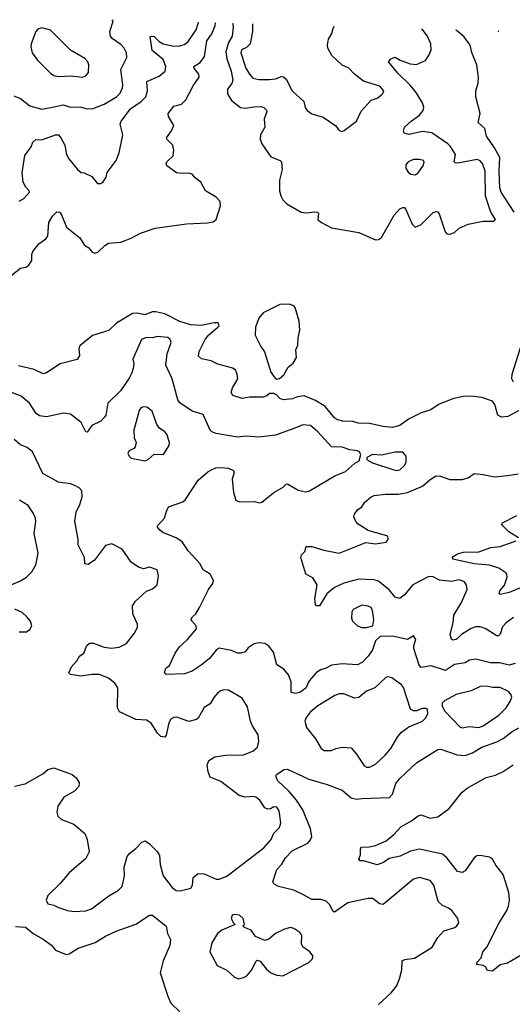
# Model space of a CAD drawing. Extents: x 1493970 to 1595317, y 729910 to 844791.
# Tile 239 of 256: x 1531589 to 1534836, y 833438 to 839934. Entities that reach past the tile are written whole.
import ezdxf

# ---------------------------------------------------------------- set-up
doc = ezdxf.new("R2010")
doc.units = 0

msp = doc.modelspace()

# ---------------------------------------------------------------- linework, layer by layer
at = {"layer": '0CON10XD'}
for points in [[(1531475, 838200), (1531595, 838293.8), (1531629.5, 838300.5), (1531650, 838315), (1531668.8, 838345), (1531668.8, 838385), (1531676.2, 838405), (1531715, 838456), (1531761.3, 838488.7), (1531774.3, 838505), (1531780.6, 838595), (1531805, 838637.5), (1531835, 838666.2), (1531853.6, 838663.6), (1531865, 838647.5), (1531897.5, 838565), (1531985, 838494), (1532015.8, 838445.8), (1532045, 838428), (1532065, 838403.3), (1532085, 838393.3), (1532105, 838400), (1532151.2, 838445), (1532175, 838459.2), (1532255, 838465.8), (1532325, 838493.3), (1532385, 838525.5), (1532481.7, 838558.3), (1532688, 838588), (1532826.4, 838593.6), (1532865, 838600.6), (1532885, 838616.2), (1532912.9, 838705), (1532909.5, 838735), (1532885, 838762.5), (1532814.6, 838804.6), (1532782.4, 838862.4), (1532745, 838890.8), (1532725, 838915.7), (1532705, 838921.9), (1532655, 838918.5), (1532623.8, 838923.8), (1532558.7, 838968.7), (1532554.2, 838984.2), (1532560, 838995), (1532600.8, 839035), (1532605.9, 839074.1), (1532599.2, 839105), (1532558.8, 839145), (1532556, 839155), (1532589.7, 839200.3), (1532606.2, 839235), (1532569.2, 839295), (1532568, 839315), (1532605, 839364), (1532655, 839377.1), (1532685, 839404.4), (1532731.7, 839498.3), (1532771.2, 839555), (1532768.9, 839575), (1532738.6, 839615), (1532738, 839625), (1532778.8, 839651.2), (1532808.3, 839691.7), (1532822.9, 839795), (1532855, 839841.2), (1532878.1, 839895), (1532880.5, 839913.8)], [(1531551.5, 839431.5), (1531594.6, 839414.6), (1531655, 839365.6), (1531735, 839344.6), (1531794.4, 839354.4), (1531875, 839372.5), (1531925, 839356.2), (1531985, 839358.5), (1532035, 839345.5), (1532072.6, 839347.4), (1532145, 839377.2), (1532226.7, 839425), (1532250.4, 839449.6), (1532266.2, 839485), (1532268.9, 839505), (1532255.4, 839604.6), (1532295.5, 839685), (1532293.3, 839715), (1532277.5, 839745), (1532255, 839769.5), (1532199.3, 839809.3), (1532187.8, 839825), (1532183.8, 839856.2), (1532204.3, 839924.3), (1532198.9, 839933.8)], [(1531585, 838735.7), (1531615, 838752), (1531653.3, 838795), (1531652.5, 838805), (1531629.3, 838829.3), (1531612.4, 838862.4), (1531606.4, 838923.6), (1531622.7, 839037.3), (1531664, 839095), (1531675, 839126.7), (1531695, 839144), (1531735, 839142.2), (1531825, 839174.2), (1531845, 839173.8), (1531861.4, 839155), (1531885.7, 839105), (1531898.8, 839045), (1531914, 839015), (1531971.2, 838945), (1531995, 838926.7), (1532015, 838923.8), (1532065, 838898.8), (1532102.9, 838852.9), (1532125, 838854), (1532140, 838865), (1532160, 838895), (1532166.7, 838925), (1532224.3, 839005), (1532244.5, 839055.5), (1532268.9, 839175), (1532251.1, 839245), (1532258.1, 839265), (1532320, 839345), (1532390.5, 839395), (1532420.4, 839425), (1532430.6, 839465), (1532426.9, 839525), (1532509.1, 839560.9), (1532547.8, 839595), (1532552.1, 839625), (1532535, 839671.9), (1532461.5, 839731.5), (1532449.5, 839820.5), (1532455, 839825.7), (1532475, 839821.9), (1532509.5, 839789.5), (1532535.3, 839775.3), (1532605, 839759.7), (1532645, 839760.4), (1532675, 839770.9), (1532700.5, 839789.5), (1532752.7, 839867.3), (1532767.8, 839915), (1532767.8, 839917.1)], [(1532991.6, 839910.6), (1532994.3, 839905), (1532996.7, 839885), (1532988.8, 839825), (1532966.4, 839783.6), (1532948.5, 839721.5), (1532954.4, 839675), (1532982.9, 839595), (1532994.7, 839535.3), (1532987.4, 839512.6), (1532958.7, 839475), (1532959.4, 839445), (1532985, 839401.2), (1533045, 839354.5), (1533075, 839349.6), (1533135, 839360), (1533180.5, 839360.5), (1533197.5, 839355), (1533215, 839337.5), (1533218.8, 839325), (1533201.2, 839278.8), (1533204.2, 839225), (1533176, 839175), (1533173.8, 839145), (1533186.2, 839115), (1533245, 839028.8), (1533305.9, 839005.9), (1533315.8, 838995.8), (1533320, 838945), (1533301.1, 838875), (1533302.2, 838805), (1533311.4, 838771.4), (1533324.4, 838745), (1533348.9, 838718.9), (1533444.6, 838664.6), (1533475, 838658.9), (1533535, 838666.7), (1533555, 838663.8), (1533559.4, 838655), (1533555, 838613.8), (1533578.8, 838595), (1533645, 838561.4), (1533825, 838528.9), (1533935, 838482.5), (1533955, 838484.3), (1533975, 838497.5), (1534057.1, 838645), (1534095, 838685.6), (1534115, 838695.6), (1534125, 838694.2), (1534135, 838682), (1534175.8, 838585), (1534195, 838566), (1534235, 838582.2), (1534315, 838661.9), (1534335, 838668.6), (1534345, 838666), (1534353.8, 838653.8), (1534394.2, 838534.2), (1534405, 838520.4), (1534425, 838519.3), (1534455, 838530.7), (1534485, 838559.1), (1534545.9, 838584.1), (1534645, 838603.9), (1534713.8, 838605), (1534725.6, 838615), (1534694.1, 838664.1), (1534659.9, 838769.9), (1534656.7, 838935), (1534639.2, 838985), (1534625, 839003.5), (1534605, 839010.7), (1534476.5, 838986.5), (1534458.6, 838988.6), (1534453.3, 838995), (1534461.5, 839045), (1534427.6, 839097.6), (1534410.8, 839115), (1534305, 839188.2), (1534245, 839196.2), (1534155, 839176.9), (1534123.8, 839185), (1534118, 839198), (1534125.7, 839225), (1534168.6, 839265), (1534224.4, 839305), (1534247.8, 839335), (1534252.2, 839355), (1534243.3, 839385), (1534202.5, 839452.5), (1534162.3, 839502.3), (1534081.5, 839581.5), (1534020, 839655), (1534035, 839676.7), (1534065, 839685.7), (1534097, 839667), (1534163.6, 839643.6), (1534205, 839638.6), (1534263.8, 839665), (1534288.7, 839701.3), (1534300.6, 839735), (1534298.2, 839775), (1534276, 839826), (1534241.4, 839871.4), (1534241.3, 839873.9)], [(1532005, 839555.7), (1532025, 839562.5), (1532043.3, 839585), (1532045.7, 839635.7), (1532038.8, 839655), (1532018.7, 839678.7), (1531925, 839733.8), (1531793.3, 839865), (1531735, 839881.2), (1531708.8, 839871.2), (1531696, 839855), (1531664, 839775), (1531662, 839755), (1531672, 839715), (1531705.8, 839665.8), (1531791.3, 839581.3), (1531815, 839565.8), (1531845, 839558), (1531923.2, 839563.2), (1532005, 839555.7)], [(1533124.7, 839906.7), (1533124.7, 839855), (1533108.8, 839775), (1533085, 839750.5), (1533051.2, 839735), (1533045.7, 839715), (1533080.6, 839615), (1533104.3, 839574.3), (1533125, 839548.9), (1533165, 839538.9), (1533235, 839538.8), (1533275, 839544.4), (1533315, 839560), (1533327.8, 839557.8), (1533345, 839540.8), (1533385.3, 839465.3), (1533462.9, 839395), (1533471.4, 839355), (1533484.5, 839334.5), (1533515, 839313.1), (1533590.5, 839290.5), (1533672.9, 839232.9), (1533695, 839203.3), (1533715, 839196.7), (1533728.3, 839201.7), (1533808.6, 839265), (1533840.2, 839329.8), (1533905, 839403.8), (1533945, 839416.7), (1533972.5, 839435), (1533983.6, 839446.4), (1533988.8, 839465), (1533963.3, 839495), (1533855, 839527.5), (1533795.5, 839575.5), (1533758.8, 839615), (1533715, 839634), (1533647.2, 839697.2), (1533620, 839745), (1533616.9, 839765), (1533624.3, 839805), (1533646.3, 839843.7), (1533655.5, 839875), (1533661.3, 839891)], [(1534847.3, 838665), (1534762.3, 838795), (1534754.7, 838825), (1534749.7, 838935), (1534752.8, 839025), (1534719.3, 839089.3), (1534666.2, 839165), (1534655.6, 839215), (1534611.2, 839255), (1534624.3, 839315), (1534595.8, 839425), (1534596.4, 839463.6), (1534610, 839515), (1534612.3, 839552.3), (1534602.5, 839635), (1534568.3, 839718.3), (1534559.2, 839765), (1534519.7, 839819.7), (1534467.1, 839865), (1534466.2, 839867.4)], [(1534741.1, 839859.3), (1534745, 839857.5), (1534748.2, 839859.1)], [(1534195, 838911.4), (1534215, 838924.3), (1534250.6, 838975), (1534255.7, 838995), (1534250, 839005), (1534225, 839011.9), (1534185, 839010.8), (1534150, 838995), (1534135, 838976.7), (1534134.2, 838955), (1534148.8, 838928.8), (1534167.5, 838915), (1534195, 838911.4)], [(1533285, 837563.3), (1533302.5, 837567.5), (1533329.3, 837590.7), (1533357.7, 837642.3), (1533391.2, 837668.8), (1533413.8, 837705), (1533410, 837755), (1533423.1, 837786.9), (1533424.4, 837835), (1533435.6, 837885), (1533431.8, 837945), (1533404.6, 838035), (1533395, 838046.8), (1533365, 838057.3), (1533304.2, 838055), (1533195, 838000), (1533165, 837965.6), (1533144, 837905), (1533141.7, 837851.7), (1533178, 837778), (1533202.6, 837742.6), (1533245, 837607.5), (1533270.5, 837570.5), (1533285, 837563.3)], [(1534877.1, 837352.9), (1534806.2, 837315), (1534765, 837310.5), (1534741.4, 837325), (1534721.4, 837395), (1534705, 837417.5), (1534635, 837441.8), (1534565, 837451.1), (1534515, 837448.2), (1534451.2, 837435), (1534355, 837397.8), (1534299.6, 837360.4), (1534235, 837339.1), (1534152.3, 837297.8), (1534095, 837255.6), (1534045, 837244), (1533985, 837250.5), (1533895, 837270.8), (1533820.9, 837270.9), (1533785, 837281.9), (1533720, 837285), (1533685, 837293.1), (1533665.5, 837305.5), (1533601.8, 837381.8), (1533539.2, 837420.8), (1533465, 837451.9), (1533420, 837445), (1533388.3, 837431.7), (1533325, 837426.2), (1533304.2, 837434.2), (1533285, 837456.7), (1533265, 837466.7), (1533235, 837466.7), (1533218.6, 837451.4), (1533195, 837444.2), (1533104.5, 837444.5), (1533055, 837435.8), (1532995, 837454), (1532984, 837475), (1532992, 837505), (1533027.8, 837565), (1533023.3, 837595), (1533010.9, 837620.9), (1532993.8, 837633.8), (1532895, 837660.5), (1532852.2, 837682.2), (1532786.8, 837696.8), (1532768, 837715), (1532773.1, 837745), (1532811.9, 837825), (1532835.4, 837854.6), (1532896.2, 837905), (1532903.3, 837915), (1532897.5, 837935), (1532870, 837935), (1532785, 837915.4), (1532715, 837920.5), (1532645, 837942.8), (1532545, 837992.5), (1532487.3, 838007.3), (1532463.8, 838006.2), (1532415, 837986), (1532365, 837997.1), (1532332.5, 837995), (1532227.3, 837932.7), (1532176.8, 837883.3), (1532068.6, 837851.4), (1531985, 837782), (1531979.1, 837765), (1531982.4, 837717.6), (1531968.3, 837691.7), (1531855, 837663.2), (1531765, 837604.4), (1531745, 837597.8), (1531685, 837626.7), (1531580.7, 837650.7)], [(1534855, 835686.2), (1534815, 835675.5), (1534750.6, 835690.6), (1534691.3, 835691.3), (1534595, 835715.4), (1534555, 835708.7), (1534525, 835691.5), (1534455, 835679.2), (1534395, 835641.1), (1534300.5, 835670.5), (1534235, 835659.5), (1534221.8, 835675), (1534188.1, 835785), (1534187.5, 835802.5), (1534200, 835845), (1534185, 835870), (1534145, 835843.8), (1534045.7, 835865.7), (1533965, 835863.8), (1533933.9, 835836.1), (1533915, 835776.7), (1533885, 835733.8), (1533848.8, 835695), (1533815, 835677.1), (1533715, 835684.4), (1533645, 835674.4), (1533610, 835655), (1533571.2, 835645), (1533544.2, 835625), (1533497.1, 835572.9), (1533475, 835524.4), (1533435.3, 835494.7), (1533405, 835489.2), (1533377.5, 835495), (1533379.5, 835565), (1533361.1, 835611.1), (1533329.3, 835649.3), (1533285, 835676.7), (1533262.1, 835762.1), (1533231.2, 835801.2), (1533205, 835818.8), (1533165, 835822.5), (1533135, 835817.1), (1533095, 835789.2), (1533075, 835764.2), (1533046.2, 835753.8), (1533024.6, 835754.6), (1532985, 835771.5), (1532905, 835787.1), (1532884.4, 835775), (1532839.8, 835720.3), (1532785, 835675.6), (1532725, 835636), (1532675, 835619.2), (1532555, 835613.8), (1532543.3, 835625), (1532553.3, 835655), (1532575.8, 835674.2), (1532614, 835755), (1532643.2, 835796.8), (1532696, 835845), (1532754.2, 835915), (1532752.5, 835935), (1532718, 835975), (1532728.8, 835995), (1532751.2, 836015), (1532774.5, 836055.5), (1532834, 836175), (1532863.3, 836215), (1532866.7, 836235), (1532843.8, 836275), (1532798.8, 836305), (1532775.6, 836345.6), (1532698.9, 836428.9), (1532659.1, 836489.1), (1532625, 836514.2), (1532531.7, 836551.7), (1532513.3, 836565), (1532497.5, 836585), (1532496.7, 836595), (1532543.8, 836645), (1532553.8, 836685), (1532570.5, 836719.5), (1532665, 836753.8), (1532682.7, 836767.3), (1532766, 836895), (1532829.7, 836950.3), (1532853.3, 836963.3), (1532882.9, 836977.1), (1532915, 836979.2), (1532965, 836976), (1532999.5, 836959.5), (1533003.3, 836945), (1532989.2, 836905), (1532999.4, 836815), (1533014.3, 836765), (1533035, 836752.5), (1533135.8, 836755.8), (1533167, 836747), (1533185, 836750), (1533264.4, 836815.6), (1533325, 836848.8), (1533345, 836870), (1533355, 836872.5), (1533425, 836830.6), (1533475, 836819.2), (1533500, 836825), (1533665.4, 836924.6), (1533736.1, 836953.9), (1533795, 837006), (1533825.7, 837024.3), (1533836.7, 837065), (1533825.9, 837085.9), (1533815, 837090), (1533765, 837096.9), (1533715, 837113.3), (1533643.8, 837115), (1533555, 837215.5), (1533505, 837255.6), (1533455, 837260), (1533401.9, 837238.1), (1533275, 837193.6), (1533165, 837179.6), (1533085, 837185.3), (1533025, 837180.5), (1532884.7, 837204.7), (1532855.3, 837215.3), (1532845.4, 837225.4), (1532798.3, 837328.3), (1532725, 837351.9), (1532645, 837405.7), (1532631.9, 837425), (1532594.4, 837565), (1532552.7, 837655), (1532560.2, 837729.8), (1532587.1, 837805), (1532581.2, 837825), (1532565, 837837.1), (1532495, 837844), (1532465, 837835.8), (1532422.3, 837837.7), (1532392.5, 837825), (1532334.2, 837695), (1532340.8, 837665), (1532336.6, 837633.4), (1532329.4, 837605), (1532310.2, 837569.8), (1532254.4, 837485), (1532170, 837405), (1532157.1, 837325), (1532149.2, 837310.8), (1532123.8, 837286.2), (1532064.1, 837255.9), (1532035, 837212.5), (1532024.2, 837215), (1531995.3, 837275.3), (1531925, 837330.8), (1531878.3, 837338.3), (1531766, 837314), (1531720.3, 837320.3), (1531696.7, 837336.7), (1531653.1, 837405), (1531599.1, 837449.1), (1531485, 837493.9)], [(1534843.5, 837543.5), (1534833.5, 837565), (1534835.7, 837595.7), (1534925, 837881.8)], [(1532415, 837022.5), (1532435, 837031.2), (1532475, 837066.7), (1532537.5, 837065), (1532573.8, 837125), (1532575.8, 837145), (1532558.7, 837198.7), (1532546, 837215), (1532510, 837240), (1532492.9, 837262.9), (1532461.7, 837351.7), (1532426.7, 837376.7), (1532405, 837380.5), (1532386.6, 837373.4), (1532375.7, 837355), (1532342, 837225), (1532343.3, 837175), (1532356.2, 837145), (1532350, 837115), (1532342.5, 837105), (1532311.2, 837088.8), (1532301.2, 837075), (1532310, 837055), (1532325, 837042), (1532415, 837022.5)], [(1532354.2, 834465), (1532395, 834508), (1532416.1, 834516.1), (1532445, 834496.7), (1532495.5, 834445.5), (1532509.7, 834419.7), (1532515, 834360), (1532535.7, 834285), (1532595, 834208), (1532619.5, 834189.5), (1532646.4, 834186.4), (1532716.8, 834203.2), (1532729.2, 834225), (1532732.5, 834275), (1532765, 834300.8), (1532805, 834299.2), (1532884.3, 834264.3), (1532905, 834264.4), (1532955, 834284.4), (1533199.4, 834470.6), (1533245.6, 834525), (1533265, 834566), (1533302, 834605), (1533310.8, 834635), (1533298.6, 834715), (1533285, 834738), (1533265, 834740.8), (1533243.2, 834726.8), (1533225, 834724.4), (1533204.3, 834735), (1533172.2, 834785), (1533145, 834804.4), (1533125, 834808.5), (1533075, 834804.5), (1533034.7, 834814.7), (1532915, 834908.2), (1532845, 834936), (1532831.9, 834971.9), (1532825.3, 835015), (1532835, 835045.8), (1532875, 835071.4), (1532945, 835081.8), (1533065, 835083.6), (1533125, 835107.8), (1533155.6, 835135), (1533165.6, 835175), (1533160, 835215), (1533122.9, 835275), (1533110, 835305), (1533090.9, 835400.9), (1533055, 835458.8), (1532965, 835510.8), (1532935, 835512.5), (1532915, 835506.9), (1532895, 835493.1), (1532868.5, 835461.5), (1532845, 835421.4), (1532805, 835396.2), (1532765.6, 835325), (1532755, 835316.9), (1532705, 835304.4), (1532625, 835331.9), (1532605, 835329.4), (1532585, 835318.1), (1532572.2, 835295), (1532555.6, 835214.4), (1532545, 835201.2), (1532520, 835205), (1532497.6, 835227.6), (1532455, 835291.9), (1532425, 835311.5), (1532355, 835317.5), (1532246.5, 835366.5), (1532234.5, 835394.5), (1532235.7, 835525), (1532217, 835557), (1532175, 835588.9), (1532114.5, 835614.5), (1532065, 835614.2), (1531995, 835602.5), (1531925, 835614), (1531913.8, 835625), (1531930, 835665), (1531965, 835703.8), (1531984.4, 835735.6), (1532011.2, 835755), (1532031.2, 835805), (1532050.3, 835819.7), (1532075, 835820.8), (1532145, 835794.4), (1532195, 835786.9), (1532245, 835794.2), (1532292.7, 835817.3), (1532344.2, 835885), (1532365.8, 835925), (1532365.7, 835945), (1532334.3, 836015), (1532332.7, 836067.3), (1532351.7, 836098.3), (1532425.7, 836164.3), (1532465, 836180), (1532494.4, 836205.6), (1532504.3, 836265), (1532495, 836303.8), (1532445, 836321.1), (1532405, 836311.9), (1532373, 836323), (1532325, 836355.8), (1532265, 836440), (1532196.8, 836476.8), (1532153.8, 836465), (1532081.7, 836368.3), (1532040.5, 836339.5), (1532018.8, 836345), (1532016.2, 836385), (1531975, 836470), (1531975.7, 836505), (1531952.9, 836625), (1531961.4, 836685), (1531985.8, 836735), (1532001.4, 836785), (1531998.6, 836825), (1531982, 836845), (1531951.7, 836861.7), (1531925, 836871.5), (1531845, 836883.1), (1531740.7, 836940.7), (1531673.2, 837083.2), (1531639.5, 837110.5), (1531595, 837128.6), (1531553.8, 837163.8)], [(1534075, 836960), (1534095, 836964.4), (1534126.9, 836995), (1534136.7, 837015), (1534137.5, 837055), (1534115, 837081.2), (1534065, 837080.5), (1533975, 837061.4), (1533914.3, 837065.7), (1533877.5, 837045), (1533877.5, 837035), (1533886.7, 837025), (1533915, 837009.2), (1534055.7, 836964.3), (1534075, 836960)], [(1534500.8, 836089.2), (1534538.5, 836175), (1534535, 836203.3), (1534520, 836225), (1534485, 836238.9), (1534435, 836228.1), (1534357.2, 836237.2), (1534315, 836257.3), (1534285, 836260), (1534180.8, 836205), (1534125, 836139.2), (1534095, 836115.6), (1534064.2, 836125), (1534025, 836173.1), (1533955, 836230.4), (1533925, 836238.1), (1533825, 836243.8), (1533725, 836215.5), (1533665, 836188.6), (1533613.6, 836146.4), (1533565, 836066), (1533546.1, 836066.1), (1533538.8, 836075), (1533534.6, 836115), (1533550.8, 836205), (1533522.1, 836252.1), (1533475, 836276.7), (1533442.1, 836385), (1533446.4, 836403.6), (1533469.2, 836425), (1533478.3, 836458.3), (1533515, 836459.2), (1533593.5, 836433.5), (1533695, 836415.4), (1533870, 836485), (1533935, 836476), (1534003.9, 836486.1), (1534018.8, 836505), (1534015, 836526.7), (1533885, 836564.2), (1533820, 836605), (1533805, 836622.5), (1533791.2, 836655), (1533795, 836672.5), (1533815, 836700), (1533845, 836720), (1533865, 836750), (1533905, 836786.2), (1533925, 836794), (1533997.3, 836802.7), (1534086.6, 836803.4), (1534145, 836815.6), (1534245, 836856.7), (1534295, 836901.4), (1534335, 836925.6), (1534363.4, 836923.4), (1534425, 836901.2), (1534505, 836900), (1534545, 836911.4), (1534585, 836940.5), (1534645, 836933.8), (1534718.7, 836918.7), (1534805, 836926.2), (1534875, 836936.9)], [(1531533.8, 836205), (1531595, 836231.4), (1531633.6, 836256.4), (1531668.3, 836291.7), (1531695, 836336.7), (1531710, 836415), (1531684.3, 836545), (1531695.6, 836625), (1531693.3, 836645), (1531680.6, 836675), (1531645, 836728), (1531588, 836765)], [(1534875.8, 836515.8), (1534813.8, 836555), (1534773.3, 836595), (1534768, 836605), (1534772, 836615), (1534865, 836662)], [(1534900, 836190), (1534815, 836153.8), (1534755, 836141.2), (1534750, 836145), (1534754, 836165), (1534785, 836203.3), (1534802.5, 836255), (1534800.6, 836275), (1534792.5, 836285), (1534746.2, 836316.2), (1534685, 836334.7), (1534585, 836344.8), (1534445, 836374.4), (1534441.2, 836385), (1534447, 836393), (1534475, 836410), (1534515, 836420), (1534615, 836424), (1534695, 836451.2), (1534755, 836458.9), (1534861.2, 836495)], [(1534845, 835990.5), (1534795, 835954.4), (1534771.8, 835928.2), (1534755, 835880), (1534745, 835869.4), (1534735, 835869.4), (1534657.3, 835917.3), (1534625, 835927.5), (1534595, 835928.9), (1534565, 835917.5), (1534502.2, 835877.8), (1534465, 835845.7), (1534445, 835840), (1534435, 835846.7), (1534426.7, 835876.7), (1534445.4, 835955), (1534449.6, 836005), (1534500.8, 836089.2)], [(1531585, 835896.2), (1531635, 835896.2), (1531655, 835910), (1531668.8, 835935), (1531661.2, 835965), (1531636.2, 835995), (1531605, 836022), (1531556.2, 836045)], [(1533875, 835924.2), (1533916, 835935), (1533922.9, 835975), (1533915.5, 836035.5), (1533905, 836055.8), (1533885, 836065.6), (1533845, 836071.9), (1533786.6, 836043.4), (1533778.6, 836025), (1533775.6, 835985), (1533781.9, 835965), (1533815, 835935.7), (1533845, 835924.3), (1533875, 835924.2)], [(1533875, 835001.9), (1533895, 835003.1), (1533935, 835021.4), (1533998.8, 835081.2), (1534035, 835126), (1534081.4, 835205), (1534105, 835234), (1534155, 835268), (1534243.3, 835305), (1534263.8, 835325), (1534278.8, 835355), (1534277.5, 835385), (1534269.3, 835389.3), (1534245, 835388.8), (1534205, 835373.3), (1534185, 835373.8), (1534165.6, 835385.6), (1534118.5, 835528.5), (1534105, 835545.8), (1534042.2, 835592.2), (1534015, 835599.5), (1534002, 835595), (1533928.9, 835525), (1533875, 835504.5), (1533825, 835461.1), (1533795, 835458), (1533725, 835485.6), (1533695, 835486.7), (1533666, 835475), (1533555, 835407.5), (1533503.6, 835365), (1533474.5, 835325), (1533467.8, 835305), (1533480.6, 835265), (1533538.5, 835188.5), (1533575.7, 835125.7), (1533595, 835112), (1533645, 835111.9), (1533673.9, 835126.1), (1533715, 835134.6), (1533775, 835129.4), (1533808.9, 835088.9), (1533860.2, 835010.2), (1533875, 835001.9)], [(1534505, 835261.4), (1534555, 835270), (1534615, 835263.8), (1534645, 835275.5), (1534747.1, 835345), (1534795.6, 835395), (1534822.9, 835435), (1534833.9, 835463.9), (1534826.2, 835485), (1534811.7, 835501.7), (1534755, 835527.5), (1534705, 835528.9), (1534665, 835537.5), (1534625, 835534.3), (1534565, 835506.9), (1534465, 835481.4), (1534389.5, 835440.5), (1534373.3, 835425), (1534373.8, 835405), (1534392.1, 835372.1), (1534489.3, 835269.3), (1534505, 835261.4)], [(1533953.4, 833436.6), (1534037.2, 833512.8), (1534072, 833558), (1534093.3, 833605), (1534107.1, 833665), (1534111.2, 833725), (1534127, 833733), (1534192.3, 833742.3), (1534308.6, 833815), (1534345, 833878), (1534385, 833922.5), (1534456.7, 833945), (1534471.2, 833955), (1534483.8, 833975), (1534476.7, 834005), (1534436.6, 834056.6), (1534415, 834073.1), (1534375, 834088.9), (1534346.8, 834116.8), (1534318.8, 834225), (1534295, 834255.6), (1534225, 834274.5), (1534185, 834264.6), (1533985, 834096.9), (1533960.2, 834100.2), (1533916.7, 834135), (1533885, 834136.7), (1533752.3, 834107.7), (1533665, 834046), (1533652.2, 834052.2), (1533633.6, 834093.6), (1533609.3, 834119.3), (1533575, 834130), (1533515, 834129.4), (1533455, 834162.2), (1533395, 834190), (1533295, 834214.4), (1533265, 834232), (1533258, 834245), (1533285, 834326.7), (1533317.2, 834362.8), (1533340.6, 834405), (1533385, 834451.4), (1533488, 834502), (1533506.2, 834523.8), (1533514.4, 834545), (1533505.5, 834595), (1533455, 834720), (1533414, 834784), (1533365, 834842.7), (1533288, 834915), (1533277.5, 834945), (1533282.5, 834955), (1533332.3, 834987.7), (1533355, 834989.2), (1533495, 834922.3), (1533615, 834889.2), (1533715, 834850), (1533775, 834799.4), (1533812, 834792), (1533845, 834795.5), (1534027.5, 834802.5), (1534046.9, 834825), (1534069.4, 834895), (1534095, 834927.1), (1534205, 835030.8), (1534345, 835119.2), (1534365, 835121.9), (1534473.6, 835083.6), (1534525, 835078.6), (1534573.4, 835096.6), (1534635, 835133.8), (1534735, 835170), (1534775, 835191.5), (1534835, 835237.5), (1534878.5, 835261.5)], [(1531555, 834876.9), (1531625, 834893.1), (1531741.5, 834958.5), (1531775, 834986.2), (1531815, 834998), (1531934.1, 834954.1), (1531961.7, 834931.7), (1531982.3, 834902.3), (1531980, 834875), (1531950.8, 834845), (1531880.6, 834805), (1531839.6, 834745), (1531834.5, 834705), (1531839.8, 834679.8), (1531865, 834657.5), (1531945, 834625.6), (1532017.5, 834565), (1532034.3, 834524.3), (1532047.1, 834445), (1532025, 834400.8), (1531914.2, 834305), (1531856.2, 834235), (1531774, 834155), (1531763.8, 834125), (1531775, 834101.2), (1531815, 834092), (1531845, 834075.7), (1531905, 834056.9), (1531945, 834049.4), (1532025, 834055.6), (1532062, 834068), (1532176.4, 834153.6), (1532239.5, 834190.5), (1532264.4, 834215), (1532279.4, 834285), (1532278.3, 834341.7), (1532296.8, 834413.2), (1532314.6, 834435.4), (1532354.2, 834465)], [(1534895, 833762), (1534805, 833710), (1534755, 833697.5), (1534705, 833657.5), (1534671.7, 833661.7), (1534660, 833685), (1534645, 833693.8), (1534601.2, 833701.2), (1534603.7, 833716.3), (1534631.2, 833745), (1534642.5, 833785), (1534668, 833815), (1534749.1, 833975), (1534798.3, 834051.7), (1534811.6, 834085), (1534816.7, 834125), (1534813.1, 834175), (1534775.4, 834295.4), (1534728, 834355), (1534705.8, 834395), (1534685, 834408.1), (1534625, 834420.8), (1534601.4, 834418.6), (1534585.5, 834404.5), (1534525, 834319.2), (1534505, 834307.5), (1534474, 834315), (1534405, 834404.2), (1534375, 834427.8), (1534225, 834461.2), (1534165, 834447.7), (1534096, 834415), (1534025, 834400), (1533986.4, 834373.6), (1533945, 834357.8), (1533855, 834383.8), (1533832.5, 834385), (1533823.8, 834395), (1533836.1, 834423.9), (1533836.4, 834463.6), (1533842.5, 834475), (1533893, 834477), (1533935, 834486.7), (1534005, 834517.5), (1534055, 834558.6), (1534101.5, 834608.5), (1534172.6, 834647.4), (1534215, 834682), (1534235, 834688), (1534295, 834666.9), (1534345, 834674.5), (1534419.8, 834730.2), (1534505, 834836.7), (1534537.5, 834865), (1534664.7, 834935.3), (1534725, 834950.6), (1534775.5, 834974.5), (1534842.2, 835017.8)], [(1531560.6, 833950.6), (1531627.4, 833947.4), (1531678.8, 833905), (1531745, 833867.5), (1531798.3, 833828.3), (1531825, 833796.2), (1531895.9, 833765.9), (1531915, 833770), (1531975, 833808), (1532086.7, 833845), (1532155, 833888), (1532225, 833920.8), (1532354.3, 833965.7), (1532444.3, 834025.7), (1532465, 834026), (1532555, 833952.5), (1532564.2, 833904.2), (1532583.8, 833865), (1532579.2, 833825), (1532534.2, 833725), (1532514.2, 833645), (1532565, 833492.5), (1532586.2, 833445), (1532645, 833388.8)], [(1533033.6, 833606.4), (1533065, 833614), (1533086.2, 833625), (1533120, 833665), (1533145, 833720), (1533155, 833730), (1533175, 833722.5), (1533213, 833673), (1533245, 833646.2), (1533285, 833630), (1533324.1, 833625.9), (1533495.8, 833714.2), (1533517.5, 833735), (1533522.5, 833755), (1533502.5, 833785), (1533455, 833817.5), (1533446.1, 833836.1), (1533448, 833895), (1533435, 833911.2), (1533395, 833938), (1533375, 833944), (1533335, 833934), (1533275, 833905.7), (1533231.2, 833868.8), (1533205, 833860), (1533144.5, 833884.5), (1533115, 833926.7), (1533070, 833945), (1533060, 833955), (1533070, 833965), (1533062.5, 834005), (1533037.5, 834025), (1533005, 834031.2), (1532990, 834025), (1532984, 834005), (1532997.5, 833975), (1533010, 833965), (1532921.9, 833928.1), (1532892, 833905), (1532856.4, 833843.6), (1532841.4, 833785), (1532890, 833695), (1532955, 833664), (1533005, 833616.2), (1533033.6, 833606.4)]]:
    msp.add_lwpolyline(points, dxfattribs=at)

doc.saveas('drawing.dxf')
